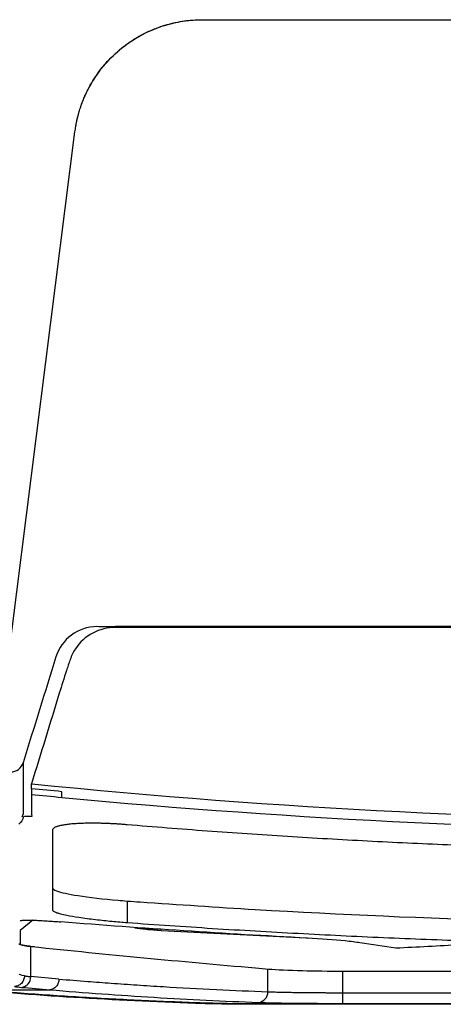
# Model space of a CAD drawing. Header units: millimetres. Extents: x -0.39 to 0.76, y -0.29 to 0.59.
# Tile 95 of 137: x 0.1836 to 0.2035, y 0.357 to 0.4031. Entities that reach past the tile are written whole.
import ezdxf

# ---------------------------------------------------------------- set-up
doc = ezdxf.new("R2010")
doc.units = ezdxf.units.MM

msp = doc.modelspace()

# ---------------------------------------------------------------- linework, layer by layer
at = {"color": 7, "linetype": 'Continuous', "lineweight": 25}
for p, q in [((0.192185, 0.403098), (0.24401, 0.403098)), ((0.192185, 0.403098), (0.192185, 0.403095)), ((0.192185, 0.403095), (0.24401, 0.403095)), ((0.182466, 0.368115), (0.186232, 0.397854)), ((0.182466, 0.368112), (0.186232, 0.397851)), ((0.186232, 0.397854), (0.186232, 0.397851)), ((0.249118, 0.374705), (0.188131, 0.374705)), ((0.188131, 0.374666), (0.188131, 0.374705)), ((0.249118, 0.374666), (0.188131, 0.374666)), ((0.183767, 0.365817), (0.183754, 0.365817)), ((0.183767, 0.365817), (0.183803, 0.365931)), ((0.188679, 0.361871), (0.188679, 0.360865)), ((0.197343, 0.360122), (0.190261, 0.360483)), ((0.190277, 0.360489), (0.196754, 0.36016)), ((0.184339, 0.359734), (0.184162, 0.359749)), ((0.184162, 0.358333), (0.184162, 0.359749)), ((0.181628, 0.357719), (0.185048, 0.357719)), ((0.19876, 0.357082), (0.19876, 0.357582)), ((0.19876, 0.357582), (0.238579, 0.357582)), ((0.218707, 0.35704), (0.195334, 0.35704)), ((0.218707, 0.357055), (0.195471, 0.357055)), ((0.19876, 0.357082), (0.238579, 0.357082))]:
    msp.add_line(p, q, dxfattribs=at)
at = {"color": 9, "linetype": 'Continuous', "lineweight": 25}
for p, q in [((0.184266, 0.360974), (0.183669, 0.360497)), ((0.195252, 0.357628), (0.195252, 0.358694)), ((0.19876, 0.357582), (0.19876, 0.358595))]:
    msp.add_line(p, q, dxfattribs=at)
at = {"color": 7, "linetype": 'Continuous', "lineweight": 25}
for centre, radius, start, end in [((0.183678, 0.358315), 0.0004846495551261, 276.07901, 2.057823), ((0.194777, 0.357602), 0.0004760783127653, 275.10615, 3.094184)]:
    msp.add_arc(centre, radius, start, end, dxfattribs=at)
for points, knots in [([(0.1862323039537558, 0.3978539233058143), (0.1862433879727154, 0.397934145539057), (0.1862654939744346, 0.3980941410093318), (0.1863106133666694, 0.3983316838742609), (0.186364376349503, 0.3985663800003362), (0.1864276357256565, 0.3987981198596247), (0.1865001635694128, 0.3990269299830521), (0.1865820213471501, 0.3992528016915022), (0.1866731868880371, 0.3994757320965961), (0.1867736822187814, 0.3996957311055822), (0.1870103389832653, 0.4001636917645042), (0.1874528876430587, 0.4008442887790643), (0.1880875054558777, 0.4015082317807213), (0.1886651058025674, 0.4019685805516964), (0.1891337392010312, 0.4022745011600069), (0.1896258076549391, 0.4025345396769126), (0.1900958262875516, 0.4027295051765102), (0.1905363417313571, 0.4028723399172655), (0.1909412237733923, 0.4029733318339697), (0.1913512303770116, 0.4030448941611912), (0.1917663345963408, 0.4030896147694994), (0.1920449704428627, 0.4030950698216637), (0.1921848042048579, 0.4030978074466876)], [0, 0, 0, 0, 0.0280473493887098, 0.0559377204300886, 0.083715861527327, 0.1114270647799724, 0.1391169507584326, 0.1668312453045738, 0.1946155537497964, 0.2225151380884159, 0.2505747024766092, 0.3762239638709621, 0.5019322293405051, 0.5667744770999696, 0.6316791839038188, 0.6954142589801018, 0.7592127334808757, 0.807597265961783, 0.8556329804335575, 0.903554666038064, 0.9515987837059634, 1, 1, 1, 1]), ([(0.1862323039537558, 0.3978506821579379), (0.1862437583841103, 0.3979331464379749), (0.1862668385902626, 0.3980993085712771), (0.1863150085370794, 0.3983482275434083), (0.1863737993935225, 0.3985984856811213), (0.1864444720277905, 0.398849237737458), (0.1865269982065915, 0.3990997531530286), (0.1866216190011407, 0.3993492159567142), (0.1867284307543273, 0.3995968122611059), (0.1869694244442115, 0.4000926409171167), (0.1874219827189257, 0.4008021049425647), (0.1880516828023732, 0.4014714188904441), (0.1886040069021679, 0.401918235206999), (0.1890188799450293, 0.4021999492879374), (0.1894527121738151, 0.4024444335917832), (0.1899005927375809, 0.4026501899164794), (0.1903574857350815, 0.4028164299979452), (0.1908184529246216, 0.4029435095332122), (0.1912787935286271, 0.4030314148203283), (0.1917341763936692, 0.4030848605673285), (0.1920358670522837, 0.4030913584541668), (0.1921848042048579, 0.403094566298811)], [0, 0, 0, 0, 0.0288358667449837, 0.0581030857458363, 0.087784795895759, 0.1178621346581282, 0.1483142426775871, 0.1791182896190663, 0.2102495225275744, 0.241681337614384, 0.3700447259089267, 0.4998705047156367, 0.5579545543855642, 0.6158349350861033, 0.6733124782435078, 0.7301961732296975, 0.7863068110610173, 0.841480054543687, 0.8955688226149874, 0.9484449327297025, 1, 1, 1, 1]), ([(0.1881308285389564, 0.3746663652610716), (0.1877601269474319, 0.3746663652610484), (0.187391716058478, 0.3745766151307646), (0.1867337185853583, 0.3742376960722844), (0.1864524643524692, 0.3739801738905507), (0.1861485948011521, 0.3735150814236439), (0.1860693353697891, 0.3733468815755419), (0.1859479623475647, 0.3729981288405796), (0.185888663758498, 0.3728232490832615), (0.1857151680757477, 0.3722971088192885), (0.1856074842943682, 0.3719438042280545), (0.1850656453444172, 0.3701784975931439), (0.1846314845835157, 0.3687664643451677), (0.184197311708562, 0.367354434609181)], [0, 0, 0, 0, 0.1250000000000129, 0.1250000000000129, 0.2500000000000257, 0.2500000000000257, 0.3125000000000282, 0.3125000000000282, 0.3750000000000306, 0.3750000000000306, 0.5000000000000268, 0.5000000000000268, 1, 1, 1, 1]), ([(0.1832319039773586, 0.3679107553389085), (0.183360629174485, 0.3679107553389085), (0.1834856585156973, 0.3679535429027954), (0.1836900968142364, 0.3681082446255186), (0.1837655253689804, 0.3682170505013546), (0.1838036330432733, 0.3683398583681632)], [0, 0, 0, 0, 0.5, 0.5, 1, 1, 1, 1]), ([(0.1841964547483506, 0.3671244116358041), (0.1841962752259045, 0.367086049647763), (0.1841961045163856, 0.3670478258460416), (0.1841959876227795, 0.3670097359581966), (0.1841959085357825, 0.3669839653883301), (0.1841958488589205, 0.3669582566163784), (0.1841958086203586, 0.366932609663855), (0.1841957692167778, 0.3669074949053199), (0.1841957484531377, 0.3668824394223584), (0.1841957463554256, 0.3668574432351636)], [0, 0, 0, 0, 0.0006513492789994, 0.0006513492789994, 0.0006513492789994, 0.001092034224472, 0.001092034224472, 0.001092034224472, 0.0015235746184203, 0.0015235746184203, 0.0015235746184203, 0.0015235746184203]), ([(0.184197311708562, 0.367354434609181), (0.1956539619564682, 0.3661993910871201), (0.2071702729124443, 0.3656205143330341), (0.2244471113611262, 0.3656214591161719), (0.230204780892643, 0.3657666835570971), (0.241701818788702, 0.3663456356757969), (0.2474455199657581, 0.3667796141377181), (0.2531746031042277, 0.3673577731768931)], [0, 0, 0, 0, 0.4999999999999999, 0.4999999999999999, 0.7499999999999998, 0.7499999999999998, 1, 1, 1, 1]), ([(0.1856194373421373, 0.3667194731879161), (0.1966032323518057, 0.3656776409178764), (0.2134793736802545, 0.3648784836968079), (0.2355445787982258, 0.3654318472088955), (0.2465505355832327, 0.3662292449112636), (0.2517163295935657, 0.3667191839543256)], [0.8797212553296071, 0.8797212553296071, 0.8797212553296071, 0.8797212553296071, 19.11398431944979, 28.77080528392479, 37.34656323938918, 37.34656323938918, 37.34656323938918, 37.34656323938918]), ([(0.1838026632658, 0.3659310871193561), (0.1837964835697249, 0.3659111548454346), (0.1837893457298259, 0.3658917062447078), (0.1837732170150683, 0.365853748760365), (0.1837642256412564, 0.3658352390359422), (0.1837543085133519, 0.3658171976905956)], [0, 0, 0, 0, 0.5, 0.5, 1, 1, 1, 1]), ([(0.184207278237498, 0.3658171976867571), (0.1841471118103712, 0.3658171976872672), (0.1840321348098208, 0.3658171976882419), (0.1839180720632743, 0.3658171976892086), (0.1838636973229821, 0.3658171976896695)], [0, 0, 0, 0, 0.5232909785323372, 1, 1, 1, 1]), ([(0.1886786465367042, 0.3654375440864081), (0.1886163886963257, 0.3654426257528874), (0.1884926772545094, 0.3654527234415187), (0.1883084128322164, 0.3654657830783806), (0.1881266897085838, 0.3654771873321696), (0.1879473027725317, 0.3654868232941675), (0.1877703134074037, 0.3654947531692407), (0.1875960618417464, 0.3655010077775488), (0.1874250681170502, 0.3655056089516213), (0.1872578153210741, 0.3655085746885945), (0.1870946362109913, 0.3655099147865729), (0.186935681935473, 0.3655096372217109), (0.1867810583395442, 0.3655077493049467), (0.1866309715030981, 0.3655042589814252), (0.1864857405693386, 0.3654991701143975), (0.1863458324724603, 0.3654924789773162), (0.1862117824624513, 0.3654841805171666), (0.1860840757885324, 0.3654742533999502), (0.1859630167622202, 0.3654626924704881), (0.1858487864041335, 0.3654494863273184), (0.1857416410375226, 0.3654346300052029), (0.1856420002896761, 0.3654181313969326), (0.1855504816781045, 0.3653999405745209), (0.1854677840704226, 0.3653799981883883), (0.1853945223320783, 0.3653581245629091), (0.185330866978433, 0.3653346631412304), (0.1852771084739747, 0.3653093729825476), (0.1852339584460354, 0.3652822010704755), (0.1852025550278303, 0.3652530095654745), (0.1851824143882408, 0.3652219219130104), (0.1851799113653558, 0.3651999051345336), (0.185178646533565, 0.3651887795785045)], [0, 0, 0, 0, 0.0339651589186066, 0.0674915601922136, 0.1007271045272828, 0.133812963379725, 0.166835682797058, 0.1997891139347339, 0.2326582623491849, 0.2654317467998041, 0.2981393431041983, 0.3308521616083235, 0.3636425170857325, 0.396578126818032, 0.4296762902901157, 0.4629202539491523, 0.4962915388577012, 0.5297850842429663, 0.5634701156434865, 0.5974427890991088, 0.6318016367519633, 0.6665897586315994, 0.701721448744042, 0.7370866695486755, 0.7727295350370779, 0.8090927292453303, 0.8461152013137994, 0.8836773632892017, 0.9217410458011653, 0.9604540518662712, 1, 1, 1, 1]), ([(0.2186678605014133, 0.36417969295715), (0.2180422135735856, 0.3641806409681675), (0.2167910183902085, 0.3641825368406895), (0.2149144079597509, 0.3641978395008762), (0.2130381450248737, 0.3642222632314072), (0.2111622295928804, 0.3642567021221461), (0.2092866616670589, 0.3643009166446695), (0.2074114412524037, 0.3643549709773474), (0.2055365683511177, 0.3644188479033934), (0.2036620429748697, 0.3644925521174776), (0.2017878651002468, 0.3645760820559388), (0.1999140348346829, 0.3646694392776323), (0.1980405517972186, 0.36477261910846), (0.1961674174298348, 0.3648856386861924), (0.1942946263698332, 0.3650084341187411), (0.1924221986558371, 0.3651412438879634), (0.1905500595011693, 0.3652831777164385), (0.1893024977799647, 0.3653860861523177), (0.1886786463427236, 0.3654375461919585)], [0, 0, 0, 0, 0.0625139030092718, 0.1250179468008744, 0.1875138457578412, 0.25000331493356, 0.3124880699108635, 0.3749698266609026, 0.4374503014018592, 0.4999312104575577, 0.5624142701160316, 0.6249011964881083, 0.6873937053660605, 0.749893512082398, 0.8124023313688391, 0.874921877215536, 0.9374538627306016, 1, 1, 1, 1]), ([(0.1851786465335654, 0.3651888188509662), (0.1851786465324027, 0.3650714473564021), (0.1851786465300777, 0.3648367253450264), (0.1851786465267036, 0.3644978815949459), (0.1851786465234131, 0.3641687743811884), (0.1851786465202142, 0.3638503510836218), (0.1851786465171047, 0.3635423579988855), (0.1851786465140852, 0.3632448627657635), (0.1851786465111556, 0.362957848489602), (0.185178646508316, 0.3626813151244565), (0.1851786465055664, 0.3624152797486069), (0.1851786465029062, 0.3621596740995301), (0.1851786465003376, 0.3619147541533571), (0.1851786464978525, 0.3616795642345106), (0.1851786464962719, 0.3615316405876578), (0.1851786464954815, 0.3614576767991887)], [0, 0, 0, 0, 0.0769699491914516, 0.1539261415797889, 0.2308701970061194, 0.3078037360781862, 0.3847283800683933, 0.4616457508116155, 0.5385574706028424, 0.6154651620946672, 0.6923704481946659, 0.769274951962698, 0.8461802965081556, 0.9230881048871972, 1, 1, 1, 1]), ([(0.1851872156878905, 0.3624654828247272), (0.1852023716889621, 0.3624258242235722), (0.1852417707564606, 0.3623855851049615), (0.1855748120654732, 0.3622707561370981), (0.185922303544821, 0.3621949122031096), (0.1868996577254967, 0.3620409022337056), (0.1876957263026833, 0.3619463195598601), (0.1885337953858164, 0.3618826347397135), (0.188678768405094, 0.3618720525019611)], [13.311014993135, 13.311014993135, 13.311014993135, 13.311014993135, 13.551669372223, 13.551669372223, 13.924392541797, 13.924392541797, 14.350107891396, 14.439103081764, 14.439103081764, 14.439103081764, 14.439103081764]), ([(0.188678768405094, 0.3618720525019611), (0.1888783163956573, 0.3618574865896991), (0.1908750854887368, 0.3617199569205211), (0.2008573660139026, 0.3610414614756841), (0.2106640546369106, 0.3608098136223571), (0.2186678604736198, 0.3607759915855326)], [14.439103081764, 14.439103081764, 14.439103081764, 14.439103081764, 14.561600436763, 15.66407663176, 20.562681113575, 20.562681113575, 20.562681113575, 20.562681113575]), ([(0.1851786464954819, 0.3614577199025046), (0.1851795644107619, 0.3614517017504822), (0.185181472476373, 0.3614391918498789), (0.1851983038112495, 0.3614173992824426), (0.1852306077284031, 0.3613917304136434), (0.1852887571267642, 0.3613603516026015), (0.1853891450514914, 0.3613208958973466), (0.1855648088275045, 0.3612689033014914), (0.1858842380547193, 0.3611977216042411), (0.1863130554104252, 0.3611235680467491), (0.1867833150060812, 0.3610562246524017), (0.1871774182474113, 0.3610069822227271), (0.1875711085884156, 0.3609629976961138), (0.1879553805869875, 0.3609248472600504), (0.1883235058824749, 0.3608918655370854), (0.1885631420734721, 0.3608736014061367), (0.1886786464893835, 0.3608647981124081)], [0, 0, 0, 0, 0.0332636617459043, 0.0691449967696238, 0.1101174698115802, 0.1590618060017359, 0.2197350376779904, 0.29757166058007, 0.4023867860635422, 0.5521037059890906, 0.638863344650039, 0.7206084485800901, 0.7973631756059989, 0.8695647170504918, 0.9371303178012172, 1, 1, 1, 1]), ([(0.1836694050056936, 0.3609504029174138), (0.183677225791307, 0.360952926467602), (0.1836926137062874, 0.3609578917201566), (0.1837283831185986, 0.3609639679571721), (0.1837724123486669, 0.3609689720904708), (0.1838253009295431, 0.3609728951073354), (0.1838866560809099, 0.36097580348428), (0.1839565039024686, 0.3609777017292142), (0.184034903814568, 0.3609785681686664), (0.184122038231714, 0.3609783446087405), (0.1842181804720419, 0.3609769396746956), (0.1843236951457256, 0.3609742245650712), (0.1844390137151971, 0.3609700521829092), (0.1845645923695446, 0.3609641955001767), (0.1847011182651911, 0.3609565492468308), (0.1848495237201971, 0.3609471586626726), (0.1850109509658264, 0.3609359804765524), (0.1852048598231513, 0.3609228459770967), (0.1853915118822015, 0.360907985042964), (0.1855196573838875, 0.3608988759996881), (0.1855657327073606, 0.3608956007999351)], [0, 0, 0, 0, 0.0485166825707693, 0.0954597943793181, 0.1413450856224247, 0.1866580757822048, 0.2318598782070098, 0.2773919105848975, 0.3236799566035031, 0.3711380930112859, 0.4201730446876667, 0.4711896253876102, 0.5245971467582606, 0.5807643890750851, 0.6401177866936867, 0.7031792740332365, 0.7705560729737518, 0.8429660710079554, 0.9435377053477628, 1, 1, 1, 1]), ([(0.1971061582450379, 0.3601363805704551), (0.1970983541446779, 0.3601367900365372), (0.1970905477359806, 0.3601371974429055), (0.1932404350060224, 0.3603370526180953), (0.1894009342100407, 0.3605897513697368), (0.1855657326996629, 0.3608956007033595)], [0.0479783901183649, 0.0479783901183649, 0.0479783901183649, 0.0479783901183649, 0.0587503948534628, 0.0587503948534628, 5.359271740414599, 5.359271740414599, 5.359271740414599, 5.359271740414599]), ([(0.1886786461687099, 0.3608647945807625), (0.1893443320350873, 0.3608171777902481), (0.190675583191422, 0.3607219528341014), (0.1926731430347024, 0.3605914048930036), (0.1946709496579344, 0.3604698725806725), (0.1966690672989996, 0.3603582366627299), (0.1986674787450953, 0.3602562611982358), (0.2006661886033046, 0.3601640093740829), (0.2026651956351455, 0.3600814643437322), (0.2046645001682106, 0.3600086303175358), (0.2066641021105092, 0.3599455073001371), (0.2086640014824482, 0.3598920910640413), (0.2106641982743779, 0.3598483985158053), (0.2126646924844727, 0.3598143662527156), (0.214665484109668, 0.3597902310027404), (0.2166665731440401, 0.3597751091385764), (0.2180007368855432, 0.3597732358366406), (0.218667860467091, 0.3597722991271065)], [0, 0, 0, 0, 0.0667036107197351, 0.1333951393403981, 0.2000761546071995, 0.2667482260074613, 0.3334129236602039, 0.4000718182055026, 0.4667264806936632, 0.5333784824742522, 0.6000293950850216, 0.6666807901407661, 0.733334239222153, 0.7999913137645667, 0.8666535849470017, 0.9333226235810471, 1, 1, 1, 1]), ([(0.1836694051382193, 0.3604968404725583), (0.1836694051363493, 0.3602793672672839), (0.1836694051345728, 0.3600727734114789), (0.1836694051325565, 0.3598382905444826), (0.1837765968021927, 0.3597959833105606), (0.1840582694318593, 0.3597572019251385), (0.1878090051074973, 0.359366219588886), (0.1911029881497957, 0.3590520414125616), (0.1948808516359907, 0.3587258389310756), (0.1950878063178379, 0.3587080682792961), (0.1956698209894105, 0.3586583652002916), (0.1962248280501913, 0.3586328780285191), (0.1974488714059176, 0.3586010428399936), (0.1980974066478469, 0.3585928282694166), (0.2006446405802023, 0.3585928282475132), (0.2025293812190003, 0.3585928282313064), (0.2044141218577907, 0.3585928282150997)], [22.2443923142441, 22.2443923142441, 22.2443923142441, 22.2443923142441, 25.29077232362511, 25.29077232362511, 25.65572980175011, 25.91792050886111, 25.91792050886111, 32.34403399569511, 32.34403399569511, 32.71470458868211, 32.71470458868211, 33.38126530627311, 33.38126530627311, 33.9710399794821, 33.9710399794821, 35.64890193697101, 35.64890193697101, 35.64890193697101, 35.64890193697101]), ([(0.1902613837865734, 0.3604825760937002), (0.1900213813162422, 0.3604981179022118), (0.1897795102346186, 0.3605174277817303), (0.1893541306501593, 0.3605586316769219), (0.1891673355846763, 0.3605808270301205), (0.1890291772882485, 0.3606019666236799)], [0, 0, 0, 0, 0.5, 0.5, 1, 1, 1, 1]), ([(0.1902769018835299, 0.3604894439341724), (0.1902383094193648, 0.3604920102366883), (0.1901587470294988, 0.3604973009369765), (0.1900367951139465, 0.3605062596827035), (0.1899099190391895, 0.3605162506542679), (0.1897797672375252, 0.3605273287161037), (0.1896286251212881, 0.3605413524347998), (0.1894656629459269, 0.3605580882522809), (0.1893010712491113, 0.3605771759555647), (0.1892129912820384, 0.3605902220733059), (0.189168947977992, 0.3605967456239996)], [0, 0, 0, 0, 0.089122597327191, 0.1837355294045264, 0.2838401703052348, 0.389437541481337, 0.5005283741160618, 0.6669941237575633, 0.8334845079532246, 1, 1, 1, 1]), ([(0.1840559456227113, 0.3597599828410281), (0.1840292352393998, 0.3597631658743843), (0.1839735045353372, 0.3597698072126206), (0.1838970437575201, 0.3597805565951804), (0.1838239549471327, 0.3597923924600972), (0.1837575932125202, 0.3598053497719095), (0.1837003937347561, 0.3598194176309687), (0.1836558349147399, 0.3598346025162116), (0.1836253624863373, 0.3598508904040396), (0.1836214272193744, 0.3598622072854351), (0.1836194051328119, 0.3598680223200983)], [0, 0, 0, 0, 0.095957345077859, 0.2002131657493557, 0.3127672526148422, 0.4336193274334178, 0.562769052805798, 0.7002160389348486, 0.8459598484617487, 0.9999999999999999, 0.9999999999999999, 0.9999999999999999, 0.9999999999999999]), ([(0.1995636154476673, 0.3599156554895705), (0.199373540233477, 0.3599453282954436), (0.1991391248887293, 0.3599746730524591), (0.1983653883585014, 0.3600557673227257), (0.1977434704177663, 0.3601029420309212), (0.1971061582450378, 0.3601363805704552)], [5.359271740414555, 5.359271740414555, 5.359271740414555, 5.359271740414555, 5.817670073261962, 5.817670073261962, 6.697352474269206, 6.697352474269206, 6.697352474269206, 6.697352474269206]), ([(0.1838656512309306, 0.3583699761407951), (0.183864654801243, 0.3583116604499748), (0.183853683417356, 0.3582488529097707), (0.1838068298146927, 0.3581271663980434), (0.1837708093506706, 0.3580686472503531), (0.1836794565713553, 0.3579715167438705), (0.1836244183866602, 0.3579332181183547), (0.1835099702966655, 0.3578834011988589), (0.1834508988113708, 0.357871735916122), (0.1833960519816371, 0.3578706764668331)], [0, 0, 0, 0, 0.25, 0.25, 0.5, 0.5, 0.75, 0.75, 1, 1, 1, 1]), ([(0.1838656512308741, 0.3583699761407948), (0.1838873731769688, 0.3583665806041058), (0.1839301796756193, 0.358359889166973), (0.1840029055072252, 0.3583502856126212), (0.1840792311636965, 0.3583411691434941), (0.1841347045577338, 0.3583353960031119), (0.1841620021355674, 0.3583325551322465)], [0, 0, 0, 0, 0.2615100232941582, 0.51534648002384, 0.7615096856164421, 1, 1, 1, 1]), ([(0.1854810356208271, 0.3582181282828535), (0.1854798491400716, 0.3581599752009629), (0.1854695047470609, 0.3580973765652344), (0.1854260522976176, 0.3579760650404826), (0.1853928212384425, 0.3579177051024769), (0.1853087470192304, 0.357820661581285), (0.185258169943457, 0.3577822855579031), (0.1851530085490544, 0.3577320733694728), (0.1850987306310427, 0.3577200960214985), (0.1850482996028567, 0.3577186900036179)], [0, 0, 0, 0, 0.25, 0.25, 0.5, 0.5, 0.75, 0.75, 1, 1, 1, 1]), ([(0.1854811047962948, 0.3582181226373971), (0.1859299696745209, 0.3581818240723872), (0.1867440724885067, 0.3581159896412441), (0.1879628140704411, 0.3580240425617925), (0.1891423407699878, 0.3579429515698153), (0.1907863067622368, 0.3578396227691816), (0.1928246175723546, 0.3577263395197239), (0.1944535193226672, 0.3576601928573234), (0.1952524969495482, 0.35762774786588)], [0, 0, 0, 0, 0.1378566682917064, 0.2500295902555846, 0.3742633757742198, 0.5000336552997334, 0.7547661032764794, 0.9999999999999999, 0.9999999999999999, 0.9999999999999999, 0.9999999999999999]), ([(0.1926092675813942, 0.3570861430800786), (0.1916938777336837, 0.3571165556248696), (0.1907785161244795, 0.3571499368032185), (0.188947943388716, 0.3572323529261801), (0.1880327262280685, 0.357279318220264), (0.1862024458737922, 0.3573845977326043), (0.1852873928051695, 0.3574429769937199), (0.1834575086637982, 0.357571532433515), (0.1825427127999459, 0.3576440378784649), (0.1816279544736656, 0.3577186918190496)], [0, 0, 0, 0, 0.25, 0.25, 0.5, 0.5, 0.75, 0.75, 1, 1, 1, 1]), ([(0.1850479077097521, 0.3577186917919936), (0.1858620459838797, 0.3576522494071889), (0.1866761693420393, 0.3575872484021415), (0.1883045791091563, 0.3574699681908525), (0.1891188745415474, 0.3574163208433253), (0.1915618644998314, 0.357269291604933), (0.1931903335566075, 0.3571880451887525), (0.1948194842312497, 0.3571278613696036)], [0, 0, 0, 0, 0.2500000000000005, 0.2500000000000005, 0.500000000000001, 0.500000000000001, 1, 1, 1, 1]), ([(0.1952524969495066, 0.35762774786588), (0.195288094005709, 0.3576263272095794), (0.1953591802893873, 0.3576234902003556), (0.195477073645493, 0.3576194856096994), (0.1956025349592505, 0.3576156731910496), (0.1957359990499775, 0.3576120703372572), (0.1958768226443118, 0.3576086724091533), (0.1960246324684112, 0.3576054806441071), (0.1961789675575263, 0.3576024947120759), (0.1963393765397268, 0.3575997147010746), (0.1965053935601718, 0.3575971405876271), (0.1966765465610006, 0.3575947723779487), (0.1968523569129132, 0.3575926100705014), (0.1970323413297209, 0.3575906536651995), (0.1972160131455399, 0.3575889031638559), (0.1974028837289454, 0.3575873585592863), (0.1975924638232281, 0.3575860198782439), (0.1977842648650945, 0.3575848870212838), (0.1979778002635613, 0.3575839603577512), (0.1981725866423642, 0.3575832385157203), (0.1983681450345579, 0.3575827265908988), (0.1985640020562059, 0.3575824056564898), (0.1986946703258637, 0.3575823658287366), (0.1987598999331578, 0.3575823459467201)], [0, 0, 0, 0, 0.0491036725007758, 0.0980586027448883, 0.1468648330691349, 0.1955224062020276, 0.2440313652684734, 0.2923917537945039, 0.3406036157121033, 0.3886669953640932, 0.4365819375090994, 0.4843484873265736, 0.5319666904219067, 0.5794365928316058, 0.6267582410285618, 0.6739316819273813, 0.7209569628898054, 0.7678341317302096, 0.8145632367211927, 0.861144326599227, 0.9075774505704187, 0.95386265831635, 1, 1, 1, 1]), ([(0.1953336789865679, 0.3570395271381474), (0.1946353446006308, 0.3570395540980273), (0.1939361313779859, 0.3570426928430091), (0.192727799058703, 0.3570558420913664), (0.1922186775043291, 0.357065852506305), (0.1918695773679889, 0.3570785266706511)], [0, 0, 0, 0, 0.5, 0.5, 1, 1, 1, 1]), ([(0.1954714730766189, 0.3570545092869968), (0.1953997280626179, 0.3570545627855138), (0.1952579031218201, 0.3570546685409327), (0.1950483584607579, 0.3570550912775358), (0.1948446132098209, 0.357055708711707), (0.194646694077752, 0.3570565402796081), (0.1944546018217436, 0.3570575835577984), (0.194268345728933, 0.3570588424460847), (0.1940879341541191, 0.3570603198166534), (0.1939133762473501, 0.3570620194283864), (0.1937446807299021, 0.3570639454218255), (0.1935818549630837, 0.3570661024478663), (0.1934249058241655, 0.3570684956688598), (0.1932738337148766, 0.3570711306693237), (0.1931286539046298, 0.3570740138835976), (0.1929893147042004, 0.3570771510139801), (0.1928560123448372, 0.3570805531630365), (0.192727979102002, 0.3570842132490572), (0.1926491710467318, 0.3570868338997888), (0.1926092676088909, 0.3570881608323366)], [0, 0, 0, 0, 0.0622838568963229, 0.1231222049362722, 0.1826921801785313, 0.2411824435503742, 0.2987922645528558, 0.3557301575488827, 0.412212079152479, 0.4684592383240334, 0.5246956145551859, 0.5811453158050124, 0.6380299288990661, 0.6955660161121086, 0.7539628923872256, 0.8134207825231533, 0.8741294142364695, 0.9362670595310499, 1, 1, 1, 1]), ([(0.1948194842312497, 0.3571278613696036), (0.195020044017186, 0.3571204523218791), (0.1952613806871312, 0.3571140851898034), (0.1956793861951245, 0.3571056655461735), (0.1958302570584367, 0.3571030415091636), (0.1961467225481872, 0.3570982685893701), (0.1964770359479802, 0.3570939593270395), (0.196832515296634, 0.3570905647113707), (0.1971993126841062, 0.3570876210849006), (0.1973910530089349, 0.3570864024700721), (0.1979664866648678, 0.3570834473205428), (0.1983587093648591, 0.3570824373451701), (0.1987598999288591, 0.3570824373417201)], [0, 0, 0, 0, 0.2500000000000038, 0.2500000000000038, 0.3750000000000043, 0.3750000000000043, 0.5000000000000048, 0.6250000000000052, 0.6250000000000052, 0.7500000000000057, 0.7500000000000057, 1, 1, 1, 1])]:
    msp.add_open_spline(points, degree=3, knots=knots, dxfattribs=at)
for points in [[(0.1872504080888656, 0.3747059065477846), (0.1863923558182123, 0.3747193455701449), (0.1855855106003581, 0.3741089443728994), (0.1853372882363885, 0.3732975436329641)], [(0.1881308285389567, 0.3747046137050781), (0.1878376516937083, 0.3747046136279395), (0.187547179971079, 0.3747012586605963), (0.1872504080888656, 0.3747059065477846)], [(0.1853372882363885, 0.373297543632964), (0.1848306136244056, 0.3716413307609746), (0.1843161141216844, 0.369991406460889), (0.1838036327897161, 0.3683398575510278)], [(0.1838036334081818, 0.3683398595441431), (0.1838027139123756, 0.3674845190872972), (0.1838024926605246, 0.3666817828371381), (0.1838026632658, 0.3659310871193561)], [(0.1841964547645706, 0.3671244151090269), (0.1841968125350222, 0.3672008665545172), (0.1841971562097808, 0.3672777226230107), (0.1841973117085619, 0.367354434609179)], [(0.1856193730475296, 0.3669856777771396), (0.1851449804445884, 0.3670309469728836), (0.1846706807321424, 0.367077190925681), (0.1841964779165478, 0.3671244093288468)], [(0.1841957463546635, 0.3668574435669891), (0.184195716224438, 0.3664984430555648), (0.1841995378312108, 0.3661516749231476), (0.184207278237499, 0.3658171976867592)], [(0.1841957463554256, 0.3668574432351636), (0.1846702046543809, 0.3668104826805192), (0.1851447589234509, 0.3667644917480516), (0.1856194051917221, 0.3667194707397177)], [(0.1856194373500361, 0.3667194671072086), (0.1856194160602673, 0.3668074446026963), (0.1856193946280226, 0.3668961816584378), (0.1856193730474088, 0.3669856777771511)], [(0.183818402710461, 0.3658171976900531), (0.1837910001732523, 0.3656804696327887), (0.1837148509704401, 0.3655527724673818), (0.1836069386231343, 0.3654645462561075)], [(0.1838026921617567, 0.3658171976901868), (0.1837909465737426, 0.3658171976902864), (0.1837791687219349, 0.3658171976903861), (0.1837673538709, 0.3658171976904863)], [(0.1902586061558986, 0.3604823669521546), (0.1902595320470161, 0.3604823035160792), (0.1902604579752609, 0.3604823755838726), (0.1902613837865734, 0.3604825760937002)], [(0.1841620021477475, 0.359748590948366), (0.1841248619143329, 0.3597523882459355), (0.1840894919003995, 0.3597561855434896), (0.1840559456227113, 0.3597599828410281)], [(0.2012396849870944, 0.359663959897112), (0.2006808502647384, 0.3597445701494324), (0.2001221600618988, 0.3598284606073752), (0.1995636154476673, 0.3599156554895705)], [(0.2042615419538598, 0.3598213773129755), (0.2032543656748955, 0.3597614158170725), (0.2022470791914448, 0.3597089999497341), (0.2012396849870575, 0.3596639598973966)], [(0.1838656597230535, 0.358369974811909), (0.1837014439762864, 0.3583967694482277), (0.1836194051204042, 0.3584250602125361), (0.1836194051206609, 0.3584549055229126)], [(0.1854811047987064, 0.3582181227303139), (0.1850413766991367, 0.3582549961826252), (0.1846016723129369, 0.358293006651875), (0.1841620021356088, 0.3583325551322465)], [(0.1918695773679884, 0.3570785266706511), (0.1880829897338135, 0.3572156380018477), (0.1842963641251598, 0.357449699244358), (0.1805109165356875, 0.357787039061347)], [(0.1833960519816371, 0.3578706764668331), (0.1834857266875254, 0.3578576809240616), (0.1835963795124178, 0.3578451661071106), (0.1837289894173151, 0.3578332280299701)], [(0.1837289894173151, 0.3578332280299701), (0.1841686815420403, 0.3577936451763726), (0.1846082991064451, 0.357755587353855), (0.1850481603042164, 0.3577187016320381)]]:
    msp.add_open_spline(points, degree=3, dxfattribs=at)

doc.saveas('drawing.dxf')
